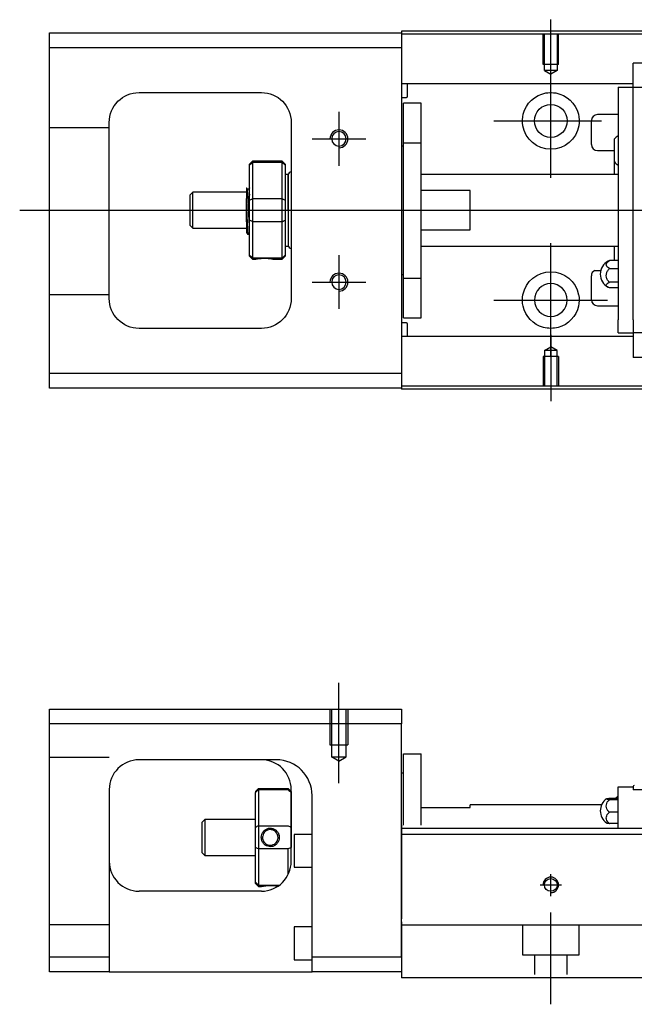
# Model space of a CAD drawing. Header units: millimetres. Extents: x -212 to 3135, y -1694 to 860.
# Tile 15 of 33: x -50 to 53, y -414 to -249. Entities that reach past the tile are written whole.
import ezdxf
from ezdxf.lldxf.tags import DXFTag

# ---------------------------------------------------------------- set-up
doc = ezdxf.new("R2010")
doc.units = ezdxf.units.MM
doc.layers.get('0').update_dxf_attribs({"linetype": 'CONTINUOUS'})
doc.layers.add('2', color=7, linetype='CONTINUOUS')
tags = doc.linetypes.add('DASHED', pattern=[25.72, 12.86, -12.86]).pattern_tags.tags
tags[6:7] = [DXFTag(74, 4), DXFTag(75, 0), DXFTag(340, '0'), DXFTag(46, 0.0), DXFTag(50, 0.0), DXFTag(44, 0.0), DXFTag(45, 0.0)]
tags[4:5] = [DXFTag(74, 4), DXFTag(75, 0), DXFTag(340, '0'), DXFTag(46, 0.0), DXFTag(50, 0.0), DXFTag(44, 0.0), DXFTag(45, 0.0)]

msp = doc.modelspace()

# ---------------------------------------------------------------- linework, layer by layer
for p, q in [((39.28, -260.53), (39.28, -249.4)), ((39.28, -275.88), (39.28, -256.83)), ((3.78, -264.86), (3.78, -273.86)), ((29.75, -266.36), (47.8, -266.36)), ((-0.72, -269.36), (8.28, -269.36)), ((-49.72, -281.31), (63.71, -281.31)), ((39.28, -305.88), (39.28, -286.83)), ((3.78, -288.86), (3.78, -297.86)), ((46.66, -291.4), (47.66, -291.4)), ((48.84, -291.4), (48.9, -291.4)), ((-0.72, -293.36), (8.28, -293.36)), ((29.75, -296.36), (48.8, -296.36)), ((39.28, -302.19), (39.28, -313.31))]:
    msp.add_line(p, q)
at = {"linetype": 'Continuous'}
for p, q in [((-44.72, -254.11), (-44.72, -251.61)), ((-44.72, -251.61), (14.28, -251.61)), ((71.42, -251.31), (14.28, -251.31)), ((14.28, -251.31), (14.28, -251.61)), ((14.28, -251.61), (14.28, -254.11)), ((71.29, -251.81), (14.28, -251.81)), ((14.28, -254.11), (-44.72, -254.11)), ((-44.72, -308.61), (-44.72, -254.11)), ((14.28, -254.11), (14.28, -308.61)), ((53.08, -256.83), (53.08, -256.7)), ((53.08, -256.7), (53.08, -256.7)), ((122.08, -256.7), (53.08, -256.7)), ((53.08, -260.4), (53.08, -256.83)), ((53.08, -260.14), (14.28, -260.14)), ((15.28, -262.22), (15.28, -260.14)), ((53.08, -260.73), (53.08, -260.4)), ((-29.72, -261.61), (-9.22, -261.61)), ((50.58, -260.73), (50.58, -262.93)), ((50.58, -260.73), (53.08, -260.73)), ((53.08, -261.73), (53.08, -260.73)), ((53.08, -260.73), (122.08, -260.73)), ((53.08, -262.93), (53.08, -261.73)), ((14.28, -262.42), (15.08, -262.42)), ((17.58, -263.36), (14.58, -263.36)), ((17.58, -263.36), (14.58, -263.36)), ((14.58, -270.04), (14.58, -263.36)), ((14.58, -270.04), (14.58, -263.36)), ((17.58, -270.04), (17.58, -263.36)), ((17.58, -270.04), (17.58, -263.36)), ((50.58, -262.93), (50.58, -299.68)), ((53.08, -263.41), (53.08, -262.93)), ((53.08, -263.41), (53.08, -262.98)), ((53.08, -299.2), (53.08, -263.41)), ((50.58, -265.31), (47.08, -265.31)), ((-34.72, -296.11), (-34.72, -266.61)), ((-4.22, -266.61), (-4.22, -296.11)), ((46.08, -270.31), (46.08, -266.31)), ((14.58, -292.67), (14.58, -270.04)), ((14.58, -270.04), (17.58, -270.04)), ((14.58, -292.67), (14.58, -270.04)), ((17.58, -292.67), (17.58, -270.04)), ((17.58, -292.67), (17.58, -270.04)), ((49.93, -273.23), (49.93, -269.37)), ((14.58, -270.61), (14.28, -270.61)), ((14.58, -270.61), (14.28, -270.61)), ((47.08, -271.31), (49.93, -271.31)), ((-10.72, -273.11), (-11.22, -273.61)), ((-11.22, -273.79), (-11.22, -273.61)), ((-5.72, -273.11), (-10.72, -273.11)), ((-10.72, -273.11), (-10.72, -273.34)), ((-10.72, -273.34), (-10.72, -279.38)), ((-5.72, -273.34), (-10.72, -273.34)), ((-5.22, -273.61), (-5.72, -273.11)), ((-5.72, -273.34), (-5.72, -273.11)), ((-5.72, -279.38), (-5.72, -273.34)), ((-5.22, -273.61), (-5.22, -273.79)), ((49.93, -275.31), (49.93, -273.23)), ((-11.22, -279.63), (-11.22, -273.79)), ((-5.22, -273.79), (-5.22, -279.63)), ((-4.72, -275.31), (-5.22, -275.31)), ((-4.72, -281.31), (-4.72, -275.31)), ((-4.72, -275.41), (-4.72, -287.21)), ((50.58, -275.31), (17.58, -275.31)), ((-20.72, -278.31), (-21.22, -278.81)), ((-11.72, -278.31), (-20.72, -278.31)), ((-20.72, -284.31), (-20.72, -278.31)), ((-11.34, -277.81), (-11.59, -277.81)), ((25.78, -277.99), (17.58, -277.99)), ((25.78, -284.62), (25.78, -277.99)), ((-21.22, -278.81), (-21.22, -278.81)), ((-21.22, -278.81), (-21.22, -283.81)), ((-11.72, -283.29), (-11.72, -279.33)), ((-11.22, -281.31), (-11.22, -279.63)), ((-10.72, -279.38), (-10.72, -281.31)), ((-10.72, -279.38), (-5.72, -279.38)), ((-5.72, -281.31), (-5.72, -279.38)), ((-5.22, -279.63), (-5.22, -282.98)), ((-11.22, -282.98), (-11.22, -281.31)), ((-10.72, -281.31), (-10.72, -283.24)), ((-5.72, -283.24), (-5.72, -281.31)), ((-4.72, -281.31), (-4.72, -287.31)), ((-11.22, -288.82), (-11.22, -282.98)), ((-10.72, -283.24), (-10.72, -289.28)), ((-5.72, -283.24), (-10.72, -283.24)), ((-5.72, -289.28), (-5.72, -283.24)), ((-5.22, -282.98), (-5.22, -288.82)), ((-21.22, -283.81), (-20.72, -284.31)), ((-20.72, -284.31), (-11.72, -284.31)), ((17.58, -284.62), (25.78, -284.62)), ((-11.55, -285.31), (-11.39, -285.31)), ((-5.22, -287.31), (-4.72, -287.31)), ((17.58, -287.31), (50.58, -287.31)), ((49.93, -289.73), (49.93, -287.31)), ((-11.22, -289.01), (-11.22, -288.82)), ((-11.22, -289.01), (-10.72, -289.51)), ((-10.72, -289.28), (-10.72, -289.51)), ((-10.72, -289.28), (-5.72, -289.28)), ((-10.72, -289.51), (-10.23, -289.51)), ((-7.21, -289.51), (-5.72, -289.51)), ((-5.72, -289.51), (-5.22, -289.01)), ((-5.72, -289.51), (-5.72, -289.28)), ((-5.22, -288.82), (-5.22, -289.01)), ((50.58, -289.73), (49.12, -289.73)), ((49.12, -291.09), (50.58, -291.09)), ((14.28, -292.11), (14.58, -292.11)), ((14.28, -292.11), (14.58, -292.11)), ((14.58, -292.67), (17.58, -292.67)), ((14.58, -299.36), (14.58, -292.67)), ((14.58, -299.36), (14.58, -292.67)), ((17.58, -299.36), (17.58, -292.67)), ((17.58, -299.36), (17.58, -292.67)), ((46.08, -296.31), (46.08, -292.31)), ((50.58, -293.39), (49.12, -293.39)), ((50.58, -294.33), (49.12, -294.33)), ((47.08, -297.31), (50.58, -297.31)), ((14.58, -299.36), (17.58, -299.36)), ((14.58, -299.36), (17.58, -299.36)), ((50.58, -301.88), (50.58, -299.68)), ((53.08, -299.64), (53.08, -299.2)), ((53.08, -299.68), (53.08, -299.2)), ((53.08, -299.68), (53.08, -300.88)), ((-9.22, -301.11), (-29.72, -301.11)), ((15.08, -300.2), (14.28, -300.2)), ((15.28, -302.48), (15.28, -300.4)), ((53.08, -300.88), (53.08, -301.88)), ((53.08, -302.48), (14.28, -302.48)), ((50.58, -301.88), (53.08, -301.88)), ((122.08, -301.88), (53.08, -301.88)), ((53.08, -301.88), (53.08, -305.79)), ((53.08, -305.79), (53.08, -305.92)), ((53.08, -305.92), (53.08, -305.96)), ((53.08, -305.92), (122.08, -305.92)), ((-44.72, -311.11), (-44.72, -308.61)), ((-44.72, -308.61), (14.28, -308.61)), ((14.28, -308.61), (14.28, -311.11)), ((14.28, -311.11), (-44.72, -311.11)), ((56.16, -310.81), (14.28, -310.81)), ((14.28, -311.11), (14.28, -311.31)), ((56.03, -311.31), (14.28, -311.31))]:
    msp.add_line(p, q, dxfattribs=at)
at = {"linetype": 'DASHED'}
for p, q in [((14.28, -251.61), (14.28, -251.81)), ((14.28, -251.81), (14.28, -252.81)), ((14.28, -252.81), (14.28, -259.14)), ((14.28, -259.14), (14.28, -260.14)), ((14.28, -260.14), (14.28, -261.68)), ((14.28, -261.68), (14.28, -265.24)), ((53.08, -260.83), (53.08, -260.83)), ((14.28, -265.24), (14.28, -267.16)), ((14.28, -267.16), (14.28, -295.46)), ((-11.59, -277.81), (-11.6, -277.81)), ((14.28, -295.46), (14.28, -297.38)), ((14.28, -297.38), (14.28, -300.94)), ((14.28, -300.94), (14.28, -302.48)), ((14.28, -302.48), (14.28, -303.48)), ((14.28, -303.48), (14.28, -309.81)), ((14.28, -309.81), (14.28, -310.81)), ((14.28, -310.81), (14.28, -311.11))]:
    msp.add_line(p, q, dxfattribs=at)
at = {"linetype": 'DASHED', "ltscale": 0.1}
for p, q in [((37.98, -256.9), (37.98, -251.9)), ((38.2, -257.9), (38.2, -251.9)), ((40.35, -251.9), (40.35, -257.9)), ((40.58, -256.9), (40.58, -251.9)), ((40.58, -256.9), (37.98, -256.9)), ((40.35, -257.9), (38.2, -257.9)), ((38.2, -257.9), (39.28, -258.53)), ((40.35, -257.9), (39.28, -258.53)), ((-34.72, -267.5), (-44.72, -267.5)), ((-34.72, -295.5), (-44.72, -295.5)), ((38.2, -304.81), (39.28, -304.19)), ((38.2, -304.81), (38.2, -310.81)), ((40.35, -304.81), (38.2, -304.81)), ((40.35, -304.81), (39.28, -304.19)), ((40.35, -310.81), (40.35, -304.81)), ((40.58, -305.81), (37.98, -305.81)), ((37.98, -305.81), (37.98, -310.81)), ((40.58, -305.81), (40.58, -310.81))]:
    msp.add_line(p, q, dxfattribs=at)
at = {"linetype": 'Continuous'}
msp.add_circle((39.28, -266.36), 2.75, dxfattribs=at)
at = {"linetype": 'Continuous', "extrusion": (0, 0, -1)}
for centre, radius in [((-3.78, -269.36), 1.22), ((-3.78, -293.36), 1.22), ((-39.28, -296.36), 2.75)]:
    msp.add_circle(centre, radius, dxfattribs=at)
for centre, radius, start, end in [((29.72, -266.61), 5, 0, 90), ((9.22, -266.61), 5, 90, 180), ((-39.28, -266.36), 4.75, 13.6191, 80.1049), ((-39.28, -266.36), 4.75, 99.8951, 166.3809), ((-39.28, -266.36), 4.75, 189.6765, 350.3235), ((-39.28, -296.36), 4.75, 10.8558, 169.1442), ((29.72, -296.11), 5, 270, 0), ((9.22, -296.11), 5, 180, 270), ((-39.28, -296.36), 4.75, 285.2319, 347.572), ((-39.28, -296.36), 4.75, 192.428, 254.7681)]:
    msp.add_arc(centre, radius, start, end, dxfattribs=at)
at = {"linetype": 'Continuous'}
for centre, radius, start, end in [((15.08, -262.22), 0.2, 270, 0), ((47.08, -266.31), 1, 90, 180), ((47.08, -270.31), 1, 180, 270), ((52.07, -271.26), 2.85, 121.5132, 138.6569), ((52.07, -271.34), 2.85, 221.3431, 238.4868), ((-4.22, -275.41), 0.5, 90, 180), ((-4.22, -287.21), 0.5, 180, 270), ((50.08, -292.03), 2.5, 118.2701, 180), ((47.08, -292.31), 1, 114.7486, 180), ((50.08, -292.03), 2.5, 180, 241.7734), ((47.08, -296.31), 1, 180, 270), ((15.08, -300.4), 0.2, 0, 90)]:
    msp.add_arc(centre, radius, start, end, dxfattribs=at)
for centre in [(3.78, -269.36), (3.78, -293.36)]:
    msp.add_arc(centre, 1.5, 270, 180)
for points, knots in [([(38.46, -261.68), (38.88, -261.61), (39.31, -261.59), (39.85, -261.64), (39.97, -261.66), (40.1, -261.68)], [0, 0, 0, 0, 0.772987, 0.772987, 1, 1, 1, 1]), ([(-11.72, -277.59), (-11.72, -277.62), (-11.72, -277.72), (-11.72, -278.04), (-11.72, -278.27), (-11.72, -278.78), (-11.72, -279.05), (-11.72, -279.33)], [0, 0, 0, 0, 0.341605, 0.341605, 0.709042, 0.709042, 1, 1, 1, 1]), ([(-11.22, -283.82), (-11.24, -283.55), (-11.26, -283.24), (-11.29, -282.55), (-11.31, -282.17), (-11.34, -281.39), (-11.36, -280.99), (-11.4, -280.22), (-11.42, -279.85), (-11.45, -279.17), (-11.47, -278.87), (-11.51, -278.36), (-11.53, -278.16), (-11.56, -277.91), (-11.57, -277.84), (-11.59, -277.82)], [0, 0, 0, 0, 0.142488, 0.142488, 0.289539, 0.289539, 0.436554, 0.436554, 0.583581, 0.583581, 0.730615, 0.730615, 0.877631, 0.877631, 1, 1, 1, 1]), ([(-11.34, -277.81), (-11.33, -277.81), (-11.31, -277.86), (-11.28, -278.08), (-11.26, -278.26), (-11.23, -278.58), (-11.23, -278.68), (-11.22, -278.78)], [0, 0, 0, 0, 0.388824, 0.388824, 0.829994, 0.829994, 1, 1, 1, 1]), ([(-11.39, -285.31), (-11.39, -285.31), (-11.4, -285.3), (-11.43, -285.22), (-11.45, -285.08), (-11.48, -284.68), (-11.5, -284.41), (-11.53, -283.76), (-11.55, -283.38), (-11.59, -282.57), (-11.6, -282.12), (-11.64, -281.23), (-11.66, -280.77), (-11.69, -279.99), (-11.71, -279.65), (-11.72, -279.33)], [0, 0, 0, 0, 0.062674, 0.062674, 0.22432, 0.22432, 0.386002, 0.386002, 0.547651, 0.547651, 0.70934, 0.70934, 0.870988, 0.870988, 1, 1, 1, 1]), ([(-11.72, -283.29), (-11.72, -283.66), (-11.72, -283.99), (-11.72, -284.52), (-11.72, -284.72), (-11.72, -284.96), (-11.72, -285.02), (-11.72, -285.03)], [0, 0, 0, 0, 0.355488, 0.355488, 0.70353, 0.70353, 1, 1, 1, 1]), ([(-11.72, -283.29), (-11.7, -283.68), (-11.69, -284.03), (-11.65, -284.62), (-11.63, -284.86), (-11.59, -285.19), (-11.58, -285.29), (-11.56, -285.31), (-11.56, -285.31), (-11.55, -285.31)], [0, 0, 0, 0, 0.320659, 0.320659, 0.641321, 0.641321, 0.962057, 0.962057, 1, 1, 1, 1]), ([(-10.23, -289.51), (-10.23, -289.51), (-10.2, -289.5), (-10.08, -289.48), (-10, -289.46), (-9.78, -289.43), (-9.65, -289.41), (-9.35, -289.38), (-9.19, -289.37), (-8.86, -289.36), (-8.69, -289.36), (-8.36, -289.36), (-8.21, -289.37), (-7.92, -289.4), (-7.78, -289.41), (-7.55, -289.45), (-7.45, -289.46), (-7.3, -289.49), (-7.25, -289.5), (-7.22, -289.51), (-7.21, -289.51), (-7.21, -289.51)], [0, 0, 0, 0, 0.109357, 0.109357, 0.21915, 0.21915, 0.330451, 0.330451, 0.436162, 0.436162, 0.542186, 0.542186, 0.640015, 0.640015, 0.743853, 0.743853, 0.849113, 0.849113, 0.958413, 0.958413, 1, 1, 1, 1]), ([(49.12, -291.09), (48.99, -291.03), (48.88, -290.95), (48.7, -290.78), (48.64, -290.69), (48.57, -290.49), (48.57, -290.39), (48.61, -290.2), (48.66, -290.1), (48.82, -289.92), (48.92, -289.84), (49.07, -289.76), (49.09, -289.75), (49.12, -289.73)], [0, 0, 0, 0, 0.192078, 0.192078, 0.384156, 0.384156, 0.576234, 0.576234, 0.768312, 0.768312, 0.960389, 0.960389, 1, 1, 1, 1]), ([(49.12, -293.39), (48.99, -293.28), (48.88, -293.15), (48.7, -292.86), (48.64, -292.7), (48.57, -292.38), (48.57, -292.2), (48.61, -291.87), (48.66, -291.71), (48.82, -291.41), (48.92, -291.27), (49.07, -291.13), (49.09, -291.11), (49.12, -291.09)], [0, 0, 0, 0, 0.192078, 0.192078, 0.384156, 0.384156, 0.576234, 0.576234, 0.768312, 0.768312, 0.960389, 0.960389, 1, 1, 1, 1]), ([(49.12, -294.33), (48.99, -294.28), (48.88, -294.23), (48.7, -294.11), (48.64, -294.05), (48.57, -293.91), (48.57, -293.84), (48.61, -293.71), (48.66, -293.64), (48.82, -293.52), (48.92, -293.46), (49.07, -293.4), (49.09, -293.39), (49.12, -293.39)], [0, 0, 0, 0, 0.192078, 0.192078, 0.384156, 0.384156, 0.576234, 0.576234, 0.768312, 0.768312, 0.960389, 0.960389, 1, 1, 1, 1]), ([(40.53, -300.94), (40.12, -301.05), (39.7, -301.11), (38.86, -301.11), (38.43, -301.05), (38.03, -300.94)], [0, 0, 0, 0, 0.500461, 0.500461, 1, 1, 1, 1])]:
    msp.add_open_spline(points, degree=3, knots=knots, dxfattribs=at)
for points, degree in [([(34.6, -267.16), (34.49, -266.5), (34.52, -265.83), (34.66, -265.24)], 3), ([(43.9, -265.24), (44.04, -265.83), (44.07, -266.5), (43.96, -267.16)], 3), ([(-11.22, -273.79), (-11.05, -273.64), (-10.89, -273.49), (-10.72, -273.34)], 3), ([(-5.72, -273.34), (-5.55, -273.49), (-5.39, -273.64), (-5.22, -273.79)], 3), ([(-11.58, -277.82), (-11.7, -277.61)], 1), ([(-11.22, -277.58), (-11.28, -277.7), (-11.35, -277.81)], 2), ([(-11.22, -279.63), (-11.05, -279.55), (-10.89, -279.46), (-10.72, -279.38)], 3), ([(-5.72, -279.38), (-5.55, -279.46), (-5.39, -279.55), (-5.22, -279.63)], 3), ([(-10.72, -283.24), (-10.89, -283.15), (-11.05, -283.07), (-11.22, -282.98)], 3), ([(-5.72, -283.24), (-5.55, -283.15), (-5.39, -283.07), (-5.22, -282.98)], 3), ([(-11.73, -285.01), (-11.65, -285.16), (-11.56, -285.3)], 2), ([(-11.38, -285.3), (-11.3, -285.17), (-11.22, -285.03)], 2), ([(-10.72, -289.28), (-10.89, -289.13), (-11.05, -288.97), (-11.22, -288.82)], 3), ([(-5.72, -289.28), (-5.55, -289.13), (-5.39, -288.97), (-5.22, -288.82)], 3), ([(49.12, -289.73), (49.03, -289.76), (48.95, -289.8), (48.88, -289.83)], 3), ([(34.64, -297.38), (34.51, -296.78), (34.49, -296.11), (34.61, -295.46)], 3), ([(43.94, -295.46), (44.07, -296.12), (44.05, -296.78), (43.92, -297.38)], 3)]:
    msp.add_open_spline(points, degree=degree, dxfattribs=at)
at = {"linetype": 'DASHED'}
for points, degree in [([(-11.35, -277.81), (-11.35, -277.81), (-11.36, -277.82)], 2), ([(-10.22, -289.5), (-10.21, -289.49)], 1)]:
    msp.add_open_spline(points, degree=degree, dxfattribs=at)
at = {"layer": '2', "ltscale": 0.5}
for p, q in [((3.78, -377.28), (3.78, -360.46)), ((39.28, -396.19), (39.28, -392.52)), ((37.48, -394.32), (41.08, -394.32)), ((39.28, -414.32), (39.28, -398.96))]:
    msp.add_line(p, q, dxfattribs=at)
at = {"layer": '2', "linetype": 'Continuous'}
for p, q in [((-44.72, -367.37), (-44.72, -364.87)), ((-44.72, -364.87), (14.28, -364.87)), ((14.28, -364.87), (14.28, -367.37)), ((14.28, -367.37), (-44.72, -367.37)), ((-44.72, -406.37), (-44.72, -367.37)), ((14.28, -406.37), (14.28, -367.37)), ((14.58, -372.37), (17.58, -372.37)), ((14.58, -384.32), (14.58, -372.37)), ((14.58, -372.37), (17.58, -372.37)), ((14.58, -384.32), (14.58, -372.37)), ((17.58, -384.32), (17.58, -372.37)), ((17.58, -384.32), (17.58, -372.37)), ((-6.88, -373.37), (-29.72, -373.37)), ((14.58, -375.62), (14.28, -375.62)), ((14.58, -375.62), (14.28, -375.62)), ((-34.72, -378.37), (-34.72, -406.37)), ((-10.22, -378.67), (-9.72, -378.17)), ((-10.22, -378.67), (-10.22, -378.85)), ((-10.22, -384.69), (-10.22, -378.85)), ((-9.72, -378.17), (-9.72, -378.4)), ((-9.72, -378.17), (-4.72, -378.17)), ((-9.72, -378.4), (-9.72, -384.44)), ((-4.72, -378.4), (-9.72, -378.4)), ((-4.22, -378.67), (-4.72, -378.17)), ((-4.72, -378.4), (-4.72, -378.17)), ((-4.22, -390.37), (-4.22, -378.37)), ((-4.22, -378.67), (-4.22, -378.85)), ((-4.22, -378.85), (-4.22, -384.69)), ((50.58, -377.92), (53.08, -377.92)), ((50.58, -380.12), (50.58, -377.92)), ((53.08, -377.92), (53.08, -377.85)), ((53.08, -377.92), (53.08, -378.42)), ((122.08, -378.42), (53.08, -378.42)), ((-0.72, -406.37), (-0.72, -379.37)), ((25.78, -381.37), (25.78, -380.92)), ((47.79, -380.92), (25.78, -380.92)), ((49.12, -379.81), (50.58, -379.81)), ((50.58, -380.05), (49.12, -380.05)), ((50.58, -383.42), (50.58, -380.12)), ((17.58, -381.37), (25.78, -381.37)), ((50.58, -382.16), (49.12, -382.16)), ((-18.72, -383.37), (-19.22, -383.87)), ((-19.22, -383.87), (-19.22, -386.37)), ((-10.22, -383.37), (-18.72, -383.37)), ((-18.72, -383.37), (-18.72, -389.37)), ((50.58, -384.03), (49.12, -384.03)), ((50.58, -384.87), (50.58, -383.42)), ((-10.22, -388.05), (-10.22, -384.69)), ((-9.72, -384.44), (-9.72, -388.3)), ((-9.72, -384.44), (-4.72, -384.44)), ((-4.22, -384.69), (-4.22, -388.05)), ((-0.72, -385.87), (-3.72, -385.87)), ((-3.72, -385.87), (-3.72, -391.37)), ((88.53, -384.87), (14.28, -384.87)), ((164.28, -385.87), (14.28, -385.87)), ((-19.22, -386.37), (-19.22, -388.87)), ((-19.22, -388.87), (-18.72, -389.37)), ((-10.22, -393.88), (-10.22, -388.05)), ((-9.72, -388.3), (-9.72, -394.34)), ((-4.72, -388.3), (-9.72, -388.3)), ((-4.72, -392.55), (-4.72, -388.3)), ((-18.72, -389.37), (-10.22, -389.37)), ((-3.72, -391.37), (-0.72, -391.37)), ((-10.22, -394.07), (-10.22, -393.88)), ((-10.22, -394.07), (-9.72, -394.57)), ((-9.22, -395.37), (-29.72, -395.37)), ((-9.72, -394.34), (-9.72, -394.57)), ((-9.72, -394.34), (-6.18, -394.34)), ((-9.72, -394.57), (-9.23, -394.57)), ((14.28, -400.52), (14.28, -407.32)), ((-0.72, -401.37), (-3.72, -401.37)), ((-3.72, -401.37), (-3.72, -406.87)), ((84.37, -401.07), (14.28, -401.07)), ((-44.72, -406.37), (-34.72, -406.37)), ((-44.72, -408.87), (-44.72, -406.37)), ((-34.72, -406.37), (-34.72, -408.87)), ((-3.72, -406.87), (-0.72, -406.87)), ((-0.72, -408.87), (-0.72, -406.37)), ((-0.72, -406.37), (14.28, -406.37)), ((14.28, -407.32), (14.28, -409.87)), ((-34.72, -408.87), (-44.72, -408.87)), ((-34.72, -408.87), (-0.72, -408.87)), ((14.28, -408.87), (-0.72, -408.87)), ((82.12, -409.87), (14.28, -409.87))]:
    msp.add_line(p, q, dxfattribs=at)
at = {"layer": '2', "linetype": 'DASHED', "ltscale": 0.1}
for p, q in [((2.28, -364.87), (2.28, -370.87)), ((2.55, -364.87), (2.55, -372.87)), ((5, -372.87), (5, -364.87)), ((5.28, -364.87), (5.28, -370.87)), ((2.28, -370.87), (5.28, -370.87)), ((-34.72, -373.01), (-44.72, -373.01)), ((3.78, -373.57), (2.55, -372.86)), ((2.55, -372.87), (5, -372.87)), ((3.78, -373.57), (5, -372.86)), ((-34.72, -401.01), (-44.72, -401.01)), ((34.53, -401.07), (34.53, -406.02)), ((44.03, -406.02), (44.03, -401.07)), ((34.53, -406.02), (44.03, -406.02)), ((36.53, -406.02), (36.53, -409.32)), ((42.03, -409.32), (42.03, -406.02))]:
    msp.add_line(p, q, dxfattribs=at)
at = {"layer": '2', "linetype": 'DASHED'}
for p, q in [((-6.72, -373.37), (-6.88, -373.37)), ((50.58, -377.92), (50.58, -377.92)), ((53.08, -377.92), (53.08, -377.92)), ((53.08, -378.02), (53.08, -378.02)), ((14.28, -384.32), (14.28, -385.32)), ((14.28, -385.32), (14.28, -400.02)), ((14.28, -406.37), (14.28, -408.87))]:
    msp.add_line(p, q, dxfattribs=at)
at = {"layer": '2', "linetype": 'Continuous'}
msp.add_circle((39.28, -394.32), 1.07, dxfattribs=at)
for centre, radius, start, end in [((-29.72, -378.37), 5, 90, 180), ((-9.22, -378.37), 5, 0, 90), ((53.28, -377.85), 0.2, 91.5, 180), ((50.08, -381.92), 2.5, 126.4021, 180), ((52.07, -381.88), 2.85, 121.5132, 133.5232), ((50.08, -381.92), 2.5, 180, 233.5675), ((-29.72, -390.37), 5, 180, 270), ((-9.22, -390.37), 5, 270, 0)]:
    msp.add_arc(centre, radius, start, end, dxfattribs=at)
at = {"layer": '2', "linetype": 'DASHED'}
msp.add_arc((-6.72, -379.37), 6, 0, 90, dxfattribs=at)
at = {"layer": '2'}
msp.add_arc((39.28, -394.32), 1.3, 270, 180, dxfattribs=at)
at = {"layer": '2', "linetype": 'Continuous'}
msp.add_ellipse((-6.72, -379.37), major_axis=(0, 6), ratio=1, start_param=4.712389, end_param=6.283185, dxfattribs=at)
for points in [[(-6.72, -373.37), (-6.77, -373.37), (-6.82, -373.37), (-6.88, -373.37)], [(-9.72, -378.4), (-9.89, -378.55), (-10.05, -378.7), (-10.22, -378.85)], [(-4.72, -378.4), (-4.55, -378.55), (-4.39, -378.7), (-4.22, -378.85)], [(-9.72, -384.44), (-9.89, -384.52), (-10.05, -384.61), (-10.22, -384.69)], [(-4.72, -384.44), (-4.55, -384.52), (-4.39, -384.61), (-4.22, -384.69)], [(-9.72, -388.3), (-9.89, -388.21), (-10.05, -388.13), (-10.22, -388.05)], [(-4.22, -388.05), (-4.39, -388.13), (-4.55, -388.21), (-4.72, -388.3)], [(-9.72, -394.34), (-9.89, -394.19), (-10.05, -394.04), (-10.22, -393.88)]]:
    msp.add_open_spline(points, degree=3, dxfattribs=at)
for points, knots in [([(49.12, -380.05), (48.99, -380.04), (48.88, -380.02), (48.71, -379.99), (48.65, -379.98), (48.58, -379.94), (48.57, -379.93), (48.62, -379.89), (48.67, -379.88), (48.82, -379.84), (48.92, -379.83), (49.07, -379.82), (49.1, -379.81), (49.12, -379.81)], [0, 0, 0, 0, 0.192078, 0.192078, 0.384156, 0.384156, 0.576234, 0.576234, 0.768312, 0.768312, 0.960389, 0.960389, 1, 1, 1, 1]), ([(49.12, -382.16), (48.99, -382.06), (48.88, -381.94), (48.71, -381.68), (48.65, -381.53), (48.58, -381.23), (48.57, -381.07), (48.62, -380.77), (48.67, -380.62), (48.82, -380.34), (48.92, -380.22), (49.07, -380.09), (49.1, -380.07), (49.12, -380.05)], [0, 0, 0, 0, 0.192078, 0.192078, 0.384156, 0.384156, 0.576234, 0.576234, 0.768312, 0.768312, 0.960389, 0.960389, 1, 1, 1, 1]), ([(49.12, -384.03), (48.99, -383.94), (48.88, -383.83), (48.71, -383.6), (48.65, -383.47), (48.58, -383.2), (48.57, -383.07), (48.62, -382.8), (48.67, -382.66), (48.82, -382.42), (48.92, -382.31), (49.07, -382.19), (49.1, -382.17), (49.12, -382.16)], [0, 0, 0, 0, 0.192078, 0.192078, 0.384156, 0.384156, 0.576234, 0.576234, 0.768312, 0.768312, 0.960389, 0.960389, 1, 1, 1, 1]), ([(48.59, -383.93), (48.62, -383.95), (48.67, -383.96), (48.82, -383.99), (48.92, -384.01), (49.07, -384.02), (49.1, -384.03), (49.12, -384.03)], [0, 0, 0, 0, 0.448024, 0.448024, 0.905631, 0.905631, 1, 1, 1, 1]), ([(-9.23, -386.37), (-9.23, -386.19), (-9.2, -386.02), (-9.08, -385.69), (-9, -385.53), (-8.78, -385.25), (-8.65, -385.13), (-8.35, -384.95), (-8.19, -384.88), (-7.86, -384.81), (-7.69, -384.8), (-7.37, -384.85), (-7.21, -384.9), (-6.92, -385.04), (-6.79, -385.14), (-6.55, -385.38), (-6.45, -385.52), (-6.3, -385.82), (-6.25, -385.99), (-6.22, -386.23), (-6.22, -386.3), (-6.22, -386.37)], [0, 0, 0, 0, 0.109357, 0.109357, 0.21915, 0.21915, 0.330451, 0.330451, 0.436162, 0.436162, 0.542186, 0.542186, 0.640015, 0.640015, 0.743853, 0.743853, 0.849113, 0.849113, 0.958413, 0.958413, 1, 1, 1, 1]), ([(-6.42, -386.37), (-6.42, -386.25), (-6.44, -386.12), (-6.51, -385.87), (-6.58, -385.74), (-6.74, -385.5), (-6.85, -385.4), (-7.08, -385.23), (-7.22, -385.16), (-7.5, -385.08), (-7.65, -385.06), (-7.93, -385.08), (-8.08, -385.11), (-8.34, -385.22), (-8.47, -385.29), (-8.68, -385.48), (-8.78, -385.6), (-8.92, -385.85), (-8.97, -385.99), (-9.01, -386.21), (-9.02, -386.29), (-9.02, -386.37)], [0, 0, 0, 0, 0.090081, 0.090081, 0.195216, 0.195216, 0.30186, 0.30186, 0.410211, 0.410211, 0.517617, 0.517617, 0.621981, 0.621981, 0.727419, 0.727419, 0.835017, 0.835017, 0.943332, 0.943332, 1, 1, 1, 1]), ([(-6.22, -386.37), (-6.22, -386.54), (-6.25, -386.72), (-6.36, -387.05), (-6.45, -387.21), (-6.66, -387.49), (-6.8, -387.61), (-7.09, -387.79), (-7.25, -387.86), (-7.58, -387.93), (-7.76, -387.93), (-8.08, -387.89), (-8.23, -387.84), (-8.52, -387.7), (-8.66, -387.6), (-8.89, -387.36), (-8.99, -387.22), (-9.14, -386.91), (-9.19, -386.74), (-9.22, -386.5), (-9.23, -386.43), (-9.23, -386.37)], [0, 0, 0, 0, 0.109681, 0.109681, 0.219848, 0.219848, 0.331471, 0.331471, 0.436803, 0.436803, 0.542595, 0.542595, 0.640477, 0.640477, 0.744315, 0.744315, 0.8492, 0.8492, 0.95844, 0.95844, 1, 1, 1, 1]), ([(-9.02, -386.37), (-9.02, -386.49), (-9, -386.62), (-8.93, -386.87), (-8.87, -387), (-8.7, -387.24), (-8.6, -387.34), (-8.36, -387.51), (-8.23, -387.58), (-7.95, -387.66), (-7.8, -387.68), (-7.51, -387.66), (-7.37, -387.63), (-7.1, -387.52), (-6.98, -387.45), (-6.76, -387.26), (-6.67, -387.14), (-6.52, -386.89), (-6.47, -386.75), (-6.43, -386.53), (-6.42, -386.45), (-6.42, -386.37)], [0, 0, 0, 0, 0.090082, 0.090082, 0.19511, 0.19511, 0.301651, 0.301651, 0.410013, 0.410013, 0.517402, 0.517402, 0.621792, 0.621792, 0.727238, 0.727238, 0.834796, 0.834796, 0.943135, 0.943135, 1, 1, 1, 1]), ([(-9.23, -394.57), (-9.23, -394.57), (-9.2, -394.56), (-9.08, -394.54), (-9, -394.53), (-8.78, -394.49), (-8.64, -394.48), (-8.35, -394.45), (-8.19, -394.43), (-7.86, -394.42), (-7.69, -394.42), (-7.36, -394.43), (-7.21, -394.44), (-6.92, -394.46), (-6.78, -394.48), (-6.58, -394.51), (-6.51, -394.52), (-6.45, -394.53)], [0, 0, 0, 0, 0.1096809, 0.1096809, 0.2198481, 0.2198481, 0.3314707, 0.3314707, 0.4368026, 0.4368026, 0.542595, 0.542595, 0.6404774, 0.6404774, 0.7443154, 0.7443154, 0.8201607, 0.8201607, 0.8201607, 0.8201607])]:
    msp.add_open_spline(points, degree=3, knots=knots, dxfattribs=at)

doc.saveas('drawing.dxf')
